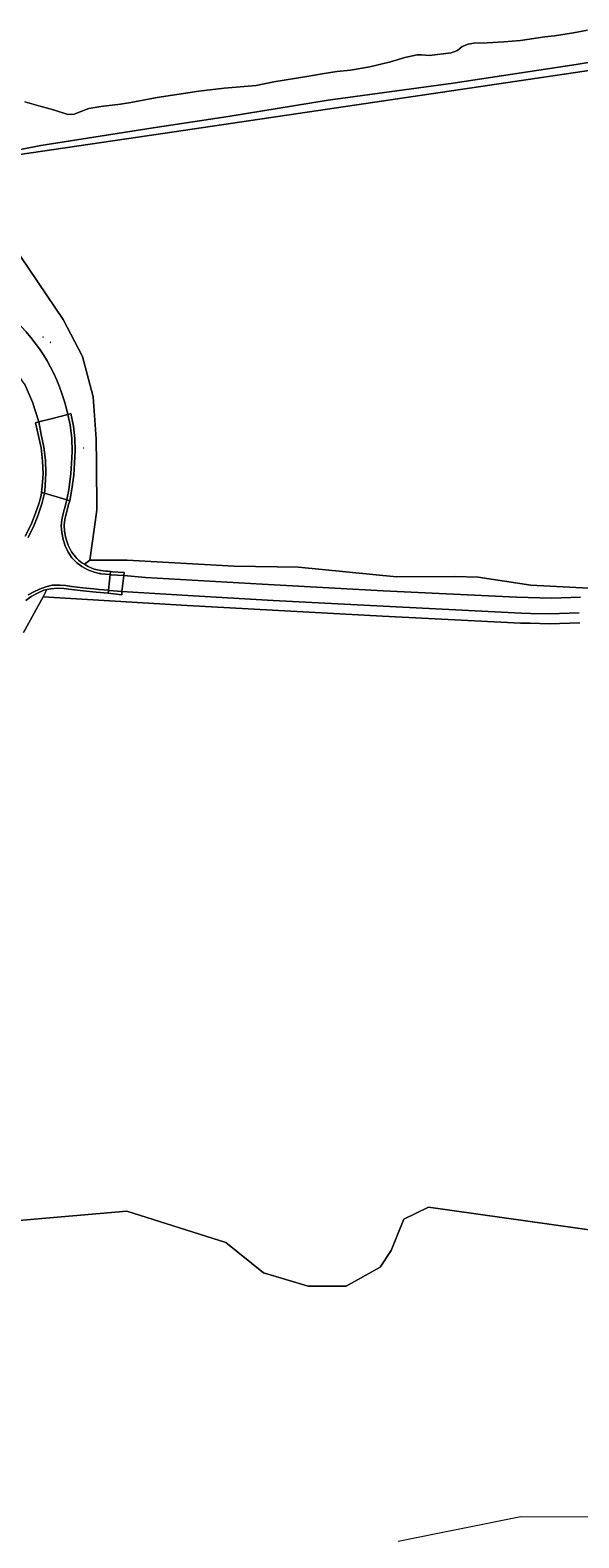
# Model space of a CAD drawing. Header units: metres. Extents: x 200176 to 205485, y 394066 to 399855.
# Tile 61 of 230: x 203876 to 203987, y 395248 to 395552. Entities that reach past the tile are written whole.
import ezdxf
from ezdxf.enums import TextEntityAlignment as Align

# ---------------------------------------------------------------- set-up
doc = ezdxf.new("R2010")
doc.units = ezdxf.units.M
doc.layers.get('0').update_dxf_attribs({"lineweight": 25})
for name, color, linetype, lineweight in [('B-WE-GR-BOUWLAND-GV', 80, 'Continuous', 13), ('B-WE-GR-GRAS-GV', 60, 'Continuous', 13), ('B-WE-IE-MEUBILAIR_WEGMEUBILAIR-S', 7, 'Continuous', 25), ('B-WE-KL-ET_LS_OV_LICHTMAST-S', 190, 'Continuous', 25), ('B-WE-OG-TOPOGRAFIE-T18', 10, 'Continuous', 18), ('B-WE-OG-WATER-GV', 130, 'Continuous', 18), ('B-WE-OG-WEG-GV', 7, 'Continuous', 18), ('B-WE-VH-VERHARDING_ASFALT-GV', 252, 'Continuous', 18), ('B-WE-VH-VERHARDING_BETON-GV', 252, 'Continuous', 18), ('B-WE-VH-VERHARDING_HALFVERHARDING-GV', 252, 'Continuous', 18), ('B-WE-VH-VERHARDING_OPEN-GV', 252, 'Continuous', 18)]:
    doc.layers.add(name, color=color, linetype=linetype, lineweight=lineweight)
doc.styles.add('NLCS-ISO-M20-T18', font='NLCS-ISO.ttf', dxfattribs={"height": 0.036})

# ---------------------------------------------------------------- blocks, each defined once
blk = doc.blocks.new('SIE-WEG_AFVALBAK-SO')
at = {"linetype": 'ByBlock', "lineweight": 18}
h = blk.add_hatch(color=0, dxfattribs=at)
h.dxf.hatch_style = 1
h.paths.add_polyline_path([(-1.5, -1.5), (1.5, -1.5), (1.5, 1.5), (-1.5, 1.5)])
at = {"color": 0, "linetype": 'ByBlock', "lineweight": 18}
for points in [[(-2, -2), (2, -2), (2, 2), (-2, 2)], [(-1.5, -1.5), (1.5, -1.5), (1.5, 1.5), (-1.5, 1.5)]]:
    blk.add_lwpolyline(points, close=True, dxfattribs=at)
blk = doc.blocks.new('SKL-ET_OV_LICHTMAST-SO')
at = {"color": 0, "linetype": 'ByBlock', "lineweight": 18}
for points in [[(-1, 0), (-2, 0)], [(-1, 1), (-1, 1)], [(0, 2), (0, 1)], [(1, 1), (1, 1)], [(2, 0), (1, 0)], [(-1, -1), (-1, -1)], [(0, -1), (0, -2)], [(1, -1), (1, -1)]]:
    blk.add_lwpolyline(points, dxfattribs=at)
blk.add_circle((0, 0), 1, dxfattribs=at)
blk = doc.blocks.new('SIE-WEG_ZITBANK-SO')
at = {"color": 0, "linetype": 'ByBlock', "lineweight": 18}
blk.add_lwpolyline([(-1, -2), (-1, 0), (1, 0), (1, -2), (1, -2), (1, 0), (2, 2), (1, 2), (1, 0), (-1, 0), (-1, -2)], close=True, dxfattribs=at)

msp = doc.modelspace()

# ---------------------------------------------------------------- linework, layer by layer
at = {"layer": 'B-WE-GR-BOUWLAND-GV', "flags": 128}
msp.add_lwpolyline([(204008.883, 395546.507), (203905.438, 395531.198), (203871.636, 395526.195), (203865.852, 395524.309), (203863.167, 395521.43), (203872.936, 395508.486), (203883.099, 395493.377), (203887.009, 395485.944), (203889.167, 395477.836), (203889.756, 395469.38), (203889.808, 395464.336), (203889.904, 395455.026), (203888.465, 395444.986), (203895.982, 395444.957), (203917.512, 395443.737), (203930.45, 395443.559), (203950.204, 395441.605), (203961.907, 395441.693), (203966.618, 395441.513), (203977.24, 395439.921), (203988.911, 395439.355)], dxfattribs=at)
at = {"layer": 'B-WE-GR-GRAS-GV', "flags": 128}
for points in [[(204003.972, 395547.638), (203986.37, 395544.759), (203961.58, 395540.966), (203936.442, 395537.58), (203916.288, 395534.273), (203901.236, 395531.957), (203878.638, 395528.446), (203870.795, 395526.896), (203867.317, 395525.997), (203861.144, 395524.111), (203863.167, 395521.43), (203865.852, 395524.309), (203871.636, 395526.195), (203905.438, 395531.198), (204008.883, 395546.507)], [(203987.091, 395432.38), (203981.026, 395432.153), (203977.132, 395432.252), (203975.19, 395432.3), (203947.381, 395433.718), (203925.24, 395434.881), (203908.07, 395435.857), (203879.058, 395437.593), (203875.153, 395430.385)], [(203874.187, 395312.025), (203895.937, 395313.889), (203915.816, 395307.603), (203923.437, 395301.508), (203932.44, 395298.829), (203940.051, 395298.844), (203946.909, 395302.675), (203949.122, 395305.993), (203951.674, 395312.324), (203956.641, 395314.747), (204001.843, 395308.371)]]:
    msp.add_lwpolyline(points, dxfattribs=at)
at = {"layer": 'B-WE-OG-WATER-GV', "flags": 128}
for points in [[(203875.388, 395537.238), (203878.179, 395536.428), (203881.134, 395535.585), (203884.044, 395534.665), (203885.345, 395534.764), (203886.836, 395535.364), (203888.304, 395535.855), (203890.668, 395536.273), (203894.671, 395536.776), (203896.695, 395537.065), (203902.003, 395538.093), (203910.406, 395539.358), (203915.547, 395539.994), (203921.976, 395540.532), (203925.512, 395541.247), (203932.164, 395542.307), (203935.206, 395542.84), (203938.204, 395543.297), (203940.971, 395543.602), (203944.812, 395544.281), (203949.005, 395545.286), (203951.886, 395546.136), (203954.36, 395546.674), (203955.245, 395546.688), (203956.84, 395546.555), (203961.215, 395547.066), (203962.486, 395547.57), (203963.422, 395548.371), (203964.606, 395548.864), (203965.776, 395549.018), (203968.443, 395549.117), (203971.81, 395549.297), (203975.134, 395549.543), (203980.069, 395550.279), (203981.994, 395550.504), (203985.845, 395551.096), (203988.636, 395551.652)], [(204001.843, 395308.371), (203956.641, 395314.747), (203951.674, 395312.324), (203949.122, 395305.993), (203946.909, 395302.675), (203940.051, 395298.844), (203932.44, 395298.829), (203923.437, 395301.508), (203915.816, 395307.603), (203895.937, 395313.889), (203874.187, 395312.025), (203850.244, 395315.259), (203831.327, 395322.982), (203823.53, 395321.672), (203810.877, 395308.162), (203807.133, 395304.164), (203800.907, 395296.626), (203801.047, 395296.496), (203801.61, 395295.981), (203801.996, 395295.664)], [(203950.543, 395247.508), (203975.205, 395252.455), (204000.619, 395252.37), (204026.964, 395250.299), (204056.307, 395249.466), (204078.307, 395245.993)]]:
    msp.add_lwpolyline(points, dxfattribs=at)
at = {"layer": 'B-WE-OG-WEG-GV', "flags": 128}
for points in [[(203884.024, 395474.3), (203884.65, 395474.483), (203885.218, 395471.952), (203885.452, 395469.426), (203885.543, 395467.02), (203885.422, 395464.49), (203885.236, 395462.064), (203884.931, 395459.71), (203884.525, 395457.272), (203884.425, 395456.924), (203884.201, 395456.146), (203883.983, 395455.283), (203883.87, 395454.805), (203883.468, 395453.159), (203883.323, 395451.981), (203883.372, 395450.799), (203883.637, 395449.409), (203884.122, 395447.951), (203884.805, 395446.631), (203885.829, 395445.293), (203886.187, 395444.994), (203886.893, 395444.404), (203887.386, 395444.127), (203888.465, 395444.986), (203889.904, 395455.026), (203889.808, 395464.336), (203889.756, 395469.38), (203889.167, 395477.836), (203887.009, 395485.944), (203883.099, 395493.377), (203872.936, 395508.486)], [(203988.911, 395439.355), (203977.24, 395439.921), (203966.618, 395441.513), (203961.907, 395441.693), (203950.204, 395441.605), (203930.45, 395443.559), (203917.512, 395443.737), (203895.982, 395444.957), (203888.465, 395444.986), (203887.386, 395444.127), (203888.123, 395443.712), (203889.322, 395443.18), (203890.711, 395442.856), (203891.147, 395442.828), (203891.69, 395442.773), (203892.199, 395442.726), (203892.631, 395442.691), (203892.667, 395442.688), (203893.054, 395442.645), (203895.413, 395442.452), (203895.346, 395441.87), (203899.71, 395441.507), (203923.146, 395440.159), (203947.535, 395438.815), (203974.378, 395437.486), (203981.41, 395437.311), (203987.268, 395437.512)], [(203875.153, 395430.385), (203879.058, 395437.593), (203879.837, 395439.033), (203879.248, 395438.897), (203877.949, 395438.348), (203876.667, 395437.627), (203875.582, 395436.826)], [(203986.962, 395434.377), (203981.014, 395434.154), (203977.182, 395434.251), (203975.266, 395434.299), (203947.484, 395435.715), (203925.349, 395436.878), (203908.187, 395437.854), (203894.934, 395438.647), (203894.899, 395438.013), (203892.182, 395438.303), (203889.778, 395438.541), (203887.148, 395438.809), (203884.808, 395439.073), (203883.229, 395439.291), (203881.977, 395439.339), (203880.608, 395439.21), (203879.837, 395439.033), (203879.058, 395437.593), (203908.07, 395435.857), (203925.24, 395434.881), (203947.381, 395433.718), (203975.19, 395432.3), (203977.132, 395432.252), (203981.026, 395432.153), (203987.091, 395432.38)]]:
    msp.add_lwpolyline(points, dxfattribs=at)
at = {"layer": 'B-WE-OG-WEG-GV'}
msp.add_lwpolyline([(203872.599, 395493.98, -0.1602037), (203884.024, 395474.3)], format="xyb", dxfattribs=at)
at = {"layer": 'B-WE-VH-VERHARDING_ASFALT-GV'}
msp.add_lwpolyline([(203884.024, 395474.3, 0.1602037), (203872.599, 395493.98)], format="xyb", dxfattribs=at)
at = {"layer": 'B-WE-VH-VERHARDING_ASFALT-GV', "flags": 128}
for points in [[(203867.859, 395490.121), (203870.054, 395487.713), (203870.677, 395486.908), (203873.068, 395483.819), (203874.997, 395480.824), (203875.427, 395480.157), (203876.918, 395476.756), (203878.197, 395472.828), (203880.933, 395473.474), (203884.024, 395474.3)], [(203876.074, 395437.971), (203877.182, 395438.623), (203878.34, 395439.158), (203879.595, 395439.618), (203880.902, 395439.946), (203882.478, 395439.959), (203883.596, 395439.849), (203884.807, 395439.677), (203887.036, 395439.397), (203889.292, 395439.187), (203890.356, 395439.082), (203892.243, 395438.902), (203892.567, 395442.063), (203890.657, 395442.245), (203890.639, 395442.247), (203890.362, 395442.283), (203889.356, 395442.552), (203888.085, 395443.004), (203886.876, 395443.688), (203885.84, 395444.443), (203884.874, 395445.415), (203884.091, 395446.581), (203883.486, 395447.827), (203883.104, 395449.138), (203882.811, 395450.565), (203882.709, 395451.887), (203882.848, 395453.09), (203883.116, 395454.368), (203883.338, 395455.114), (203883.376, 395455.272), (203883.821, 395457.106), (203879.339, 395458.457), (203878.906, 395456.594), (203878.881, 395456.502), (203878.092, 395454.065), (203877.256, 395451.982), (203876.079, 395449.512)], [(203987.268, 395437.512), (203981.41, 395437.311), (203974.378, 395437.486), (203947.535, 395438.815), (203923.146, 395440.159), (203899.71, 395441.507), (203895.346, 395441.87), (203894.934, 395438.647), (203908.187, 395437.854), (203925.349, 395436.878), (203947.484, 395435.715), (203975.266, 395434.299), (203977.182, 395434.251), (203981.014, 395434.154), (203986.962, 395434.377)]]:
    msp.add_lwpolyline(points, dxfattribs=at)
for points in [[(203883.821, 395457.106), (203883.838, 395457.171), (203884.232, 395459.119), (203884.664, 395462.391), (203884.805, 395464.445), (203884.919, 395466.841), (203884.823, 395469.444), (203884.55, 395472.197), (203884.024, 395474.3), (203880.933, 395473.474), (203878.197, 395472.828), (203878.677, 395470.285), (203879.198, 395467.732), (203879.549, 395465.06), (203879.651, 395462.452), (203879.518, 395460.022), (203879.408, 395458.923), (203879.339, 395458.457)], [(203894.934, 395438.647), (203895.346, 395441.87), (203892.798, 395442.041), (203892.567, 395442.063), (203892.243, 395438.902), (203892.364, 395438.891)]]:
    msp.add_lwpolyline(points, close=True, dxfattribs=at)
at = {"layer": 'B-WE-VH-VERHARDING_BETON-GV', "flags": 128}
for points in [[(203884.024, 395474.3), (203884.55, 395472.197), (203884.823, 395469.444), (203884.919, 395466.841), (203884.805, 395464.445), (203884.664, 395462.391), (203884.232, 395459.119), (203883.838, 395457.171), (203883.821, 395457.106), (203884.425, 395456.924), (203884.525, 395457.272), (203884.931, 395459.71), (203885.236, 395462.064), (203885.422, 395464.49), (203885.543, 395467.02), (203885.452, 395469.426), (203885.218, 395471.952), (203884.65, 395474.483)], [(203878.197, 395472.828), (203877.541, 395472.639), (203878.085, 395470.235), (203878.655, 395467.548), (203878.977, 395464.876), (203879.085, 395462.35), (203878.904, 395459.938), (203878.822, 395459.182), (203878.749, 395458.635), (203879.339, 395458.457), (203879.408, 395458.923), (203879.518, 395460.022), (203879.651, 395462.452), (203879.549, 395465.06), (203879.198, 395467.732), (203878.677, 395470.285)], [(203883.376, 395455.272), (203883.338, 395455.114), (203883.116, 395454.368), (203882.848, 395453.09), (203882.709, 395451.887), (203882.811, 395450.565), (203883.104, 395449.138), (203883.486, 395447.827), (203884.091, 395446.581), (203884.874, 395445.415), (203885.84, 395444.443), (203886.876, 395443.688), (203888.085, 395443.004), (203889.356, 395442.552), (203890.362, 395442.283), (203890.639, 395442.247), (203890.657, 395442.245), (203892.567, 395442.063), (203892.631, 395442.691), (203892.199, 395442.726), (203891.69, 395442.773), (203891.147, 395442.828), (203890.711, 395442.856), (203889.322, 395443.18), (203888.123, 395443.712), (203887.386, 395444.127), (203886.893, 395444.404), (203886.187, 395444.994), (203885.829, 395445.293), (203884.805, 395446.631), (203884.122, 395447.951), (203883.637, 395449.409), (203883.372, 395450.799), (203883.323, 395451.981), (203883.468, 395453.159), (203883.87, 395454.805), (203883.983, 395455.283), (203884.201, 395456.146), (203884.425, 395456.924), (203883.821, 395457.106)], [(203892.631, 395442.691), (203892.567, 395442.063), (203892.798, 395442.041), (203895.346, 395441.87), (203895.413, 395442.452), (203893.054, 395442.645), (203892.667, 395442.688)], [(203894.934, 395438.647), (203892.364, 395438.891), (203892.243, 395438.902), (203892.182, 395438.303), (203894.899, 395438.013)]]:
    msp.add_lwpolyline(points, close=True, dxfattribs=at)
for points in [[(203876.079, 395449.512), (203877.256, 395451.982), (203878.092, 395454.065), (203878.881, 395456.502), (203878.906, 395456.594), (203879.339, 395458.457), (203878.749, 395458.635), (203878.721, 395458.422), (203878.583, 395457.705), (203878.381, 395457.034), (203878.257, 395456.479), (203877.551, 395454.397), (203876.638, 395452.16), (203875.472, 395449.811)], [(203875.582, 395436.826), (203876.667, 395437.627), (203877.949, 395438.348), (203879.248, 395438.897), (203879.837, 395439.033), (203880.608, 395439.21), (203881.977, 395439.339), (203883.229, 395439.291), (203884.808, 395439.073), (203887.148, 395438.809), (203889.778, 395438.541), (203892.182, 395438.303), (203892.243, 395438.902), (203890.356, 395439.082), (203889.292, 395439.187), (203887.036, 395439.397), (203884.807, 395439.677), (203883.596, 395439.849), (203882.478, 395439.959), (203880.902, 395439.946), (203879.595, 395439.618), (203878.34, 395439.158), (203877.182, 395438.623), (203876.074, 395437.971)]]:
    msp.add_lwpolyline(points, dxfattribs=at)
at = {"layer": 'B-WE-VH-VERHARDING_HALFVERHARDING-GV', "flags": 128}
msp.add_lwpolyline([(203875.472, 395449.811), (203876.638, 395452.16), (203877.551, 395454.397), (203878.257, 395456.479), (203878.381, 395457.034), (203878.583, 395457.705), (203878.721, 395458.422), (203878.749, 395458.635), (203878.822, 395459.182), (203878.904, 395459.938), (203879.085, 395462.35), (203878.977, 395464.876), (203878.655, 395467.548), (203878.085, 395470.235), (203877.541, 395472.639), (203878.197, 395472.828), (203876.918, 395476.756), (203875.427, 395480.157)], dxfattribs=at)
at = {"layer": 'B-WE-VH-VERHARDING_OPEN-GV', "flags": 128}
for points in [[(203988.636, 395551.652), (203985.845, 395551.096), (203981.994, 395550.504), (203980.069, 395550.279), (203975.134, 395549.543), (203971.81, 395549.297), (203968.443, 395549.117), (203965.776, 395549.018), (203964.606, 395548.864), (203963.422, 395548.371), (203962.486, 395547.57), (203961.215, 395547.066), (203956.84, 395546.555), (203955.245, 395546.688), (203954.36, 395546.674), (203951.886, 395546.136), (203949.005, 395545.286), (203944.812, 395544.281), (203940.971, 395543.602), (203938.204, 395543.297), (203935.206, 395542.84), (203932.164, 395542.307), (203925.512, 395541.247), (203921.976, 395540.532), (203915.547, 395539.994), (203910.406, 395539.358), (203902.003, 395538.093), (203896.695, 395537.065), (203894.671, 395536.776), (203890.668, 395536.273), (203888.304, 395535.855), (203886.836, 395535.364), (203885.345, 395534.764), (203884.044, 395534.665), (203881.134, 395535.585), (203878.179, 395536.428), (203875.388, 395537.238)], [(203870.795, 395526.896), (203878.638, 395528.446), (203901.236, 395531.957), (203916.288, 395534.273), (203936.442, 395537.58), (203961.58, 395540.966), (203986.37, 395544.759), (204003.972, 395547.638)]]:
    msp.add_lwpolyline(points, dxfattribs=at)

# ---------------------------------------------------------------- block references
at = {"layer": 'B-WE-IE-MEUBILAIR_WEGMEUBILAIR-S', "xscale": 0.02, "yscale": 0.02, "zscale": 0.02}
for name, p in [('SIE-WEG_ZITBANK-SO', (203879.031, 395489.874)), ('SIE-WEG_AFVALBAK-SO', (203880.537, 395488.8))]:
    msp.add_blockref(name, p, dxfattribs=at)
at = {"layer": 'B-WE-KL-ET_LS_OV_LICHTMAST-S', "xscale": 0.02, "yscale": 0.02, "zscale": 0.02}
msp.add_blockref('SKL-ET_OV_LICHTMAST-SO', (203887.213, 395467.525), dxfattribs=at)

# ---------------------------------------------------------------- texts
at = {"layer": 'B-WE-OG-TOPOGRAFIE-T18', "style": 'NLCS-ISO-M20-T18'}
msp.add_text('Haalweide', height=0.036, rotation=357, dxfattribs=at).set_placement((203910.475, 395438.937), align=Align.MIDDLE)

doc.saveas('drawing.dxf')
